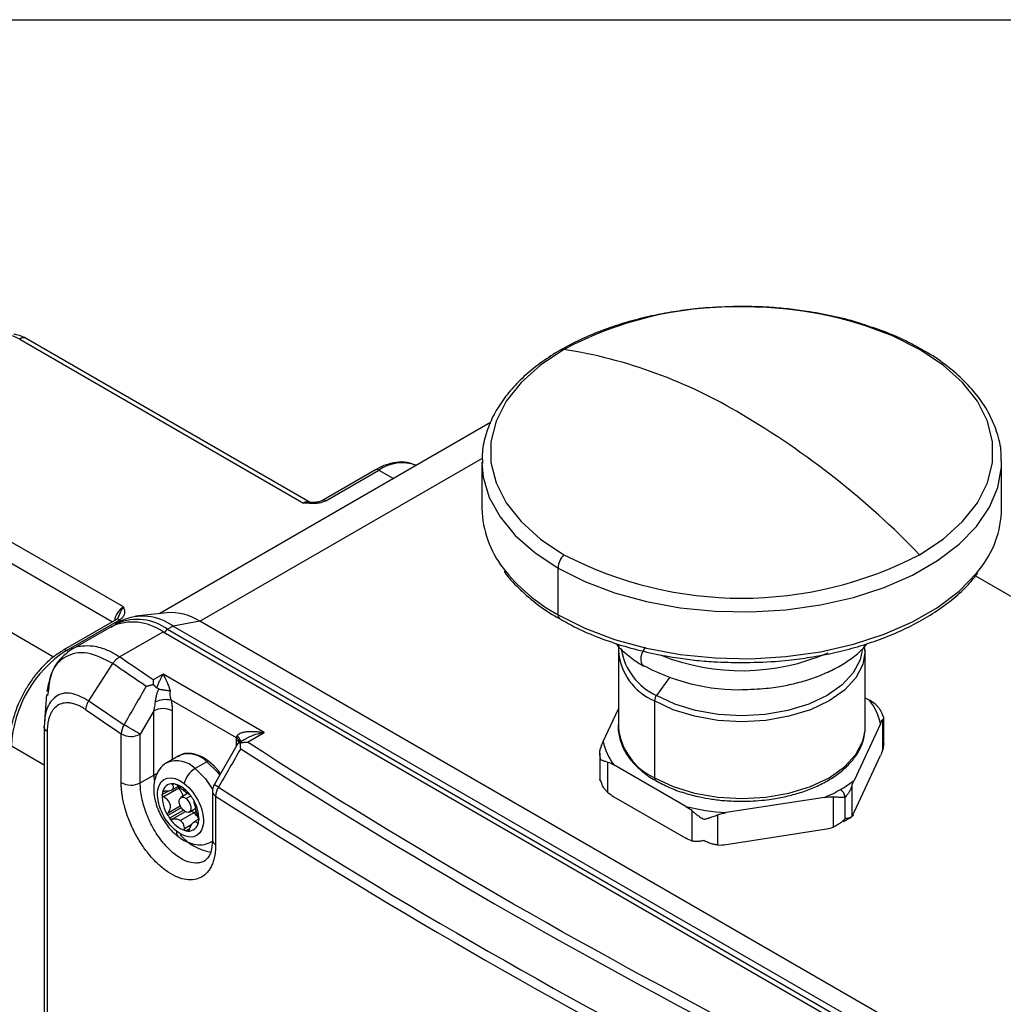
# Model space of a CAD drawing. Header units: millimetres. Extents: x 19 to 819, y 19 to 629.
# Tile 25 of 28: x 658 to 723, y 564 to 629. Entities that reach past the tile are written whole.
import ezdxf

# ---------------------------------------------------------------- set-up
doc = ezdxf.new("R2010")
doc.units = ezdxf.units.MM
doc.header["$LTSCALE"] = 3
doc.layers.add('TEXT', color=140, linetype='Continuous', lineweight=25)

msp = doc.modelspace()

# ---------------------------------------------------------------- linework, layer by layer
for p, q in [((658.262, 607.573), (676.991, 596.761)), ((677.42, 596.803), (658.69, 607.616)), ((689.331, 602.066), (667.514, 589.471)), ((665.112, 589.903), (646.383, 600.715)), ((637.059, 600.149), (660.5, 586.616)), ((645.776, 599.666), (664.38, 588.926)), ((670.142, 588.96), (688.792, 599.726)), ((688.759, 599.47), (688.759, 596.38)), ((723.045, 596.38), (723.045, 599.47)), ((681.747, 598.952), (678.24, 596.927)), ((678.454, 596.906), (681.961, 598.93)), ((681.961, 598.93), (682.93, 598.371)), ((693.78, 589.382), (693.78, 592.472)), ((721.324, 591.953), (750.45, 575.139)), ((664.844, 589.421), (664.744, 589.171)), ((667.964, 589.522), (665.892, 589.286)), ((664.647, 589.08), (661.14, 587.055)), ((661.354, 587.034), (664.861, 589.058)), ((664.29, 588.6), (661.606, 587.05)), ((664.719, 588.815), (664.268, 588.544)), ((664.954, 588.983), (664.593, 588.775)), ((664.593, 588.775), (664.696, 588.831)), ((664.745, 589.17), (664.647, 589.08)), ((668.382, 588.644), (668.021, 588.435)), ((670.142, 588.96), (668.382, 588.644)), ((668.382, 588.644), (720.506, 558.553)), ((722.266, 558.869), (670.142, 588.96)), ((664.853, 586.606), (667.718, 588.26)), ((667.718, 588.26), (719.842, 558.17)), ((668.021, 588.435), (720.145, 558.345)), ((714.02, 587.03), (713.991, 587.434)), ((661.505, 586.947), (661.354, 587.034)), ((697.759, 587.029), (697.759, 581.962)), ((714.045, 581.962), (714.045, 587.029)), ((662.825, 583.704), (664.409, 586.163)), ((667.718, 585.461), (667.078, 585.091)), ((674.385, 581.612), (667.718, 585.461)), ((701.128, 585.252), (700.273, 584.067)), ((660.034, 584.133), (659.892, 582.351)), ((660.161, 584.433), (660.094, 584.069)), ((672.57, 581.26), (668.255, 583.751)), ((700.144, 583.706), (700.144, 578.638)), ((714.045, 583.909), (714.333, 583.743)), ((667.112, 583.053), (666.216, 581.505)), ((667.112, 578.812), (667.112, 583.053)), ((668.324, 583.053), (668.324, 579.827)), ((696.755, 581.024), (697.759, 583.187)), ((659.921, 582.506), (659.88, 582.019)), ((715.049, 582.201), (713.314, 578.462)), ((715.206, 580.499), (715.206, 582.481)), ((715.264, 580.885), (715.264, 582.606)), ((659.879, 581.998), (659.879, 514.801)), ((660.075, 581.682), (660.075, 514.489)), ((664.958, 578.323), (664.958, 581.533)), ((666.216, 578.295), (666.216, 581.505)), ((673.295, 580.983), (674.385, 581.612)), ((714.037, 581.755), (714.045, 581.962)), ((672.655, 580.888), (671.088, 578.176)), ((672.567, 580.736), (672.567, 581.121)), ((673.111, 581.167), (672.692, 580.925)), ((715.264, 580.885), (715.206, 580.499)), ((657.718, 580.735), (659.879, 579.488)), ((696.539, 580.24), (696.539, 578.519)), ((668.764, 580.081), (667.976, 579.626)), ((670.619, 579.693), (669.831, 579.238)), ((671.088, 579.405), (670.745, 579.703)), ((697.041, 579.671), (697.041, 577.689)), ((702.211, 576.745), (697.47, 579.482)), ((713.314, 576.363), (715.049, 580.101)), ((666.216, 578.295), (667.112, 578.812)), ((667.112, 578.812), (667.129, 578.451)), ((668.454, 578.233), (668.344, 578.169)), ((667.665, 577.525), (668.052, 577.749)), ((667.809, 577.745), (667.689, 577.676)), ((668.759, 577.943), (667.765, 577.369)), ((668.277, 577.81), (668.734, 578.073)), ((669.336, 577.59), (668.894, 577.335)), ((669.072, 577.941), (669.173, 577.713)), ((670.973, 577.747), (670.973, 574.538)), ((713.157, 578.065), (713.157, 576.083)), ((669.239, 577.263), (669.548, 577.442)), ((671.191, 577.418), (671.191, 574.208)), ((697.47, 577.382), (702.211, 574.645)), ((711.358, 577.334), (704.882, 576.332)), ((711.944, 575.384), (711.944, 577.366)), ((712.713, 575.931), (712.713, 577.331)), ((668.925, 576.643), (668.042, 576.133)), ((668.048, 576.325), (668.846, 576.786)), ((669.058, 576.484), (668.154, 575.961)), ((669.182, 576.392), (668.326, 575.898)), ((669.748, 576.325), (668.869, 575.818)), ((669.451, 576.37), (669.879, 576.617)), ((669.899, 576.544), (669.789, 576.286)), ((702.64, 574.457), (702.64, 576.439)), ((670.074, 575.899), (669.754, 575.715)), ((669.986, 575.652), (670.053, 575.691)), ((704.296, 576.183), (704.296, 574.201)), ((669.128, 575.278), (669.617, 575.561)), ((669.223, 575.135), (669.491, 575.29)), ((669.359, 575.115), (669.43, 575.156)), ((704.882, 574.232), (711.358, 575.234)), ((670.99, 574.438), (670.953, 574.417))]:
    msp.add_line(p, q)
at = {"flags": 128}
for points in [[(717.633, 606.896), (715.844, 607.791), (714.074, 608.459)], [(694.171, 606.896), (692.621, 605.864), (691.341, 604.714), (690.358, 603.471), (689.691, 602.16), (689.354, 600.808), (689.354, 599.441), (689.691, 598.089), (690.358, 596.777), (691.341, 595.534), (692.621, 594.385), (694.171, 593.352)], [(717.633, 593.352), (719.183, 594.385), (720.462, 595.534), (721.446, 596.777), (722.113, 598.089), (722.449, 599.441), (722.449, 600.808), (722.113, 602.16), (721.446, 603.471), (720.462, 604.714), (719.183, 605.864), (717.633, 606.896)], [(688.76, 599.385), (688.849, 598.458), (689.246, 597.127), (689.954, 595.84), (690.959, 594.62), (692.242, 593.49), (693.78, 592.472)], [(693.78, 592.472), (695.543, 591.585), (697.5, 590.844), (699.613, 590.264), (701.843, 589.855), (704.149, 589.626), (706.487, 589.579), (708.815, 589.718), (711.088, 590.037), (713.264, 590.533), (715.304, 591.195), (717.168, 592.011), (718.823, 592.966), (720.236, 594.042), (721.383, 595.22), (722.241, 596.476), (722.795, 597.789), (723.035, 599.132), (723.044, 599.555)], [(693.78, 589.382), (695.543, 588.495), (697.5, 587.754), (699.613, 587.174), (701.843, 586.765), (704.149, 586.536), (706.487, 586.49), (708.815, 586.628), (711.088, 586.948), (713.264, 587.443), (715.304, 588.105), (717.168, 588.921), (718.823, 589.876), (720.236, 590.953), (721.383, 592.13), (721.563, 592.356)], [(699.519, 587.24), (699.396, 587.039), (699.304, 586.825), (699.249, 586.612), (699.235, 586.412), (699.264, 586.238), (699.332, 586.101), (699.431, 586.013)], [(714.045, 587.029), (713.888, 586.112), (713.425, 585.231), (712.672, 584.418), (711.66, 583.706), (710.426, 583.121), (709.018, 582.687), (707.49, 582.419), (705.902, 582.329), (704.313, 582.419), (702.786, 582.687), (701.378, 583.121), (700.144, 583.706)], [(713.845, 587.02), (713.709, 586.42), (713.256, 585.558), (712.52, 584.763), (711.53, 584.067), (710.324, 583.495), (708.948, 583.071), (707.455, 582.809), (705.902, 582.721), (704.349, 582.809), (702.856, 583.071), (701.479, 583.495), (700.273, 584.067)], [(699.431, 586.013), (699.435, 586.01), (699.568, 585.971)], [(666.216, 581.505), (666.117, 581.562), (665.997, 581.631), (665.862, 581.71), (665.716, 581.795), (665.565, 581.882), (665.417, 581.967), (665.276, 582.049), (665.149, 582.122)], [(700.144, 578.638), (701.378, 578.054), (702.786, 577.619), (704.313, 577.352), (705.902, 577.262), (707.49, 577.352), (709.018, 577.619), (710.426, 578.054), (711.66, 578.638), (712.672, 579.351), (713.425, 580.164), (713.888, 581.045), (714.037, 581.755)], [(670.619, 579.693), (671.312, 579.006), (671.461, 578.814)], [(667.344, 578.907), (667.242, 578.874), (667.112, 578.812)], [(669.831, 579.238), (670.525, 578.552), (671.007, 577.838)], [(669.107, 576.442), (668.963, 576.589), (668.851, 576.775), (668.789, 576.973), (668.784, 577.153), (668.839, 577.287), (668.945, 577.355), (669.085, 577.347), (669.239, 577.263)], [(669.239, 577.263), (669.382, 577.117), (669.494, 576.931), (669.557, 576.732), (669.561, 576.553), (669.506, 576.418), (669.401, 576.35), (669.26, 576.359), (669.107, 576.442)]]:
    msp.add_lwpolyline(points, dxfattribs=at)
for centre, radius, start, end in [((705.434, 585.694), 24.008, 89.34817, 117.97843), ((706.051, 583.21), 26.493, 72.37024, 90.74257), ((658.513, 607.223), 0.431, 65.69288, 125.61758), ((688.972, 574.478), 32.833, 58.96012, 80.88905), ((717.688, 606.572), 0.329, 62.29097, 99.58954), ((677.393, 554.42), 55.991, 44.0538, 59.39128), ((681.836, 598.755), 0.216, 54.38242, 114.30712), ((683.488, 596.771), 2.644, 69.67606, 125.26182), ((677.239, 596.436), 0.409, 63.07431, 127.34987), ((678.329, 596.73), 0.216, 54.39707, 114.13913), ((695.391, 596.542), 6.634, 181.39966, 217.84716), ((716.529, 596.494), 6.517, 320.58273, 358.99939), ((695.117, 592.405), 1.339, 134.97239, 177.11916), ((705.902, 615.879), 25.398, 242.49143, 297.50857), ((699.442, 599.705), 11.773, 217.90494, 241.25515), ((665.827, 588.786), 1.327, 122.63455, 170.44375), ((666.374, 585.84), 3.449, 54.38242, 114.30712), ((668.203, 585.946), 3.584, 57.22924, 93.82605), ((694.071, 589.349), 0.292, 173.49108, 237.32562), ((665.709, 585.456), 3.449, 54.38242, 114.30712), ((664.735, 588.883), 0.216, 54.38242, 114.30712), ((665.996, 585.585), 3.496, 54.60218, 111.82397), ((668.348, 587.911), 0.618, 121.95463, 151.1432), ((665.613, 580.376), 7.904, 122.60548, 177.39452), ((661.23, 586.872), 0.204, 52.61696, 117.26282), ((701.653, 587.306), 3.903, 184.04519, 247.26209), ((701.989, 587.788), 4.098, 189.88033, 245.25088), ((705.889, 600.026), 14.33, 248.27104, 293.51004), ((705.727, 597.622), 13.179, 242.13803, 273.82125), ((700.791, 583.678), 0.647, 143.07869, 177.55612), ((864.555, 877.464), 356.356, 235.52196, 235.974), ((667.9, 582.06), 1.728, 78.15766, 113.18356), ((864.481, 877.048), 356.564, 235.52196, 235.974), ((667.718, 581.883), 1.317, 62.60967, 117.39033), ((666.09, 581.492), 1.133, 146.18642, 177.91758), ((665.613, 582.656), 1.3, 239.7687, 297.65041), ((701.834, 582.369), 4.095, 185.6948, 245.62534), ((672.305, 580.631), 0.556, 36.31416, 61.93974), ((672.32, 580.809), 0.515, 20.40811, 61.06154), ((669.406, 578.522), 1.686, 43.99709, 112.37611), ((891.048, 919.278), 402.931, 237.21121, 242.79416), ((668.612, 578.055), 1.698, 44.1514, 111.16575), ((670.692, 579.604), 0.116, 61.6974, 129.58277), ((670.648, 577.903), 1.565, 121.47164, 166.95113), ((665.613, 579.446), 1.3, 239.7687, 297.65041), ((668.335, 577.591), 0.652, 86.02223, 172.47743), ((668.317, 577.349), 0.894, 77.13186, 85.96879), ((668.154, 576.81), 1.457, 50.93524, 75.6031), ((700.353, 578.615), 0.21, 173.6258, 235.81549), ((668.892, 577.405), 1.233, 167.31229, 174.44249), ((668.976, 578.127), 0.284, 194.89135, 220.42198), ((667.717, 577.059), 1.367, 39.04488, 40.31251), ((670.165, 577.922), 1.386, 175.64084, 180.08499), ((667.657, 577.01), 1.445, 16.52924, 39.04859), ((667.502, 575.953), 2.534, 34.67991, 51.69383), ((671.381, 577.781), 0.41, 184.56092, 242.31154), ((635.988, 516.908), 70.61, 59.92047, 60.19226), ((672.35, 577.376), 1.16, 146.92978, 177.95061), ((890.559, 918.435), 404.883, 237.2247, 242.78068), ((712.055, 577.301), 0.659, 2.60548, 57.39452), ((670.036, 577.421), 2.374, 177.49254, 212.85288), ((667.179, 575.703), 2.941, 31.10904, 35.10268), ((667.703, 575.935), 2.374, 357.49254, 32.85288), ((890.5, 918.042), 405.119, 237.2247, 242.78068), ((669.242, 575.686), 0.815, 51.68505, 66.80141), ((668.933, 575.3), 1.31, 29.54126, 51.52254), ((670.56, 577.653), 2.941, 211.10904, 215.10268), ((669.815, 577.006), 1.963, 212.1533, 252.4207), ((669.404, 575.765), 0.652, 266.02223, 352.47743), ((668.847, 575.951), 1.233, 347.31229, 354.44249), ((712.512, 575.904), 0.203, 300.85341, 7.56848), ((668.932, 575.003), 0.33, 163.09742, 223.97437), ((669.422, 576.007), 0.894, 257.13186, 265.96879), ((671.514, 577.211), 3.543, 221.40004, 259.48096), ((671.381, 574.571), 0.41, 184.6535, 242.30421)]:
    msp.add_arc(centre, radius, start, end)
for points, knots in [([(705.902, 609.729), (705.168, 609.714), (704.137, 609.692), (702.635, 609.551), (701.375, 609.383), (699.915, 609.107), (698.442, 608.737), (696.977, 608.267), (695.562, 607.699), (694.226, 607.037), (692.993, 606.284), (691.883, 605.446), (690.913, 604.528), (690.098, 603.533), (689.451, 602.464), (689.003, 601.324), (688.764, 600.283), (688.783, 599.626), (688.791, 599.375)], [0, 0, 0, 0, 0.082285, 0.11552, 0.170451, 0.227054, 0.28733, 0.349723, 0.413634, 0.478614, 0.54439, 0.610824, 0.677856, 0.745543, 0.814076, 0.883848, 0.955581, 1, 1, 1, 1]), ([(714.179, 608.453), (713.961, 608.529), (713.221, 608.785), (711.885, 609.107), (710.354, 609.396), (708.956, 609.575), (707.525, 609.701), (706.499, 609.718), (705.902, 609.729)], [0, 0, 0, 0, 0.087469, 0.296981, 0.498933, 0.644274, 0.793138, 1, 1, 1, 1]), ([(717.833, 606.852), (717.469, 607.057), (716.638, 607.525), (715.404, 608.058), (714.51, 608.347), (714.179, 608.453)], [0, 0, 0, 0, 0.3292821, 0.75174, 1, 1, 1, 1]), ([(658.69, 607.616), (658.542, 607.691), (658.274, 607.829), (657.992, 607.87), (657.865, 607.889)], [0, 0, 0, 0, 0.550964, 1, 1, 1, 1]), ([(723.013, 599.565), (723.018, 599.737), (723.036, 600.359), (722.785, 601.387), (722.281, 602.614), (721.551, 603.751), (720.619, 604.819), (719.482, 605.795), (718.543, 606.473), (717.944, 606.792), (717.833, 606.852)], [0, 0, 0, 0, 0.06151, 0.222414, 0.370729, 0.519821, 0.669126, 0.818077, 0.96627, 1, 1, 1, 1]), ([(684.394, 599.224), (684.265, 599.29), (683.929, 599.462), (683.29, 599.489), (682.567, 599.337), (682.045, 599.144), (681.782, 598.964), (681.748, 598.941)], [0, 0, 0, 0, 0.170286, 0.444514, 0.711215, 0.962135, 1, 1, 1, 1]), ([(678.454, 596.906), (678.363, 596.853), (678.253, 596.811), (678.016, 596.752), (677.888, 596.734), (677.503, 596.711), (677.246, 596.736), (676.991, 596.761)], [0, 0, 0, 0, 0.25, 0.25, 0.5, 0.5, 1, 1, 1, 1]), ([(677.402, 596.799), (677.368, 596.803), (677.235, 596.818), (677.095, 596.785), (676.991, 596.761)], [0, 0, 0, 0, 0.255329, 1, 1, 1, 1]), ([(678.24, 596.927), (678.165, 596.893), (678.025, 596.829), (677.729, 596.79), (677.526, 596.8), (677.403, 596.806)], [0, 0, 0, 0, 0.307974, 0.580681, 1, 1, 1, 1]), ([(690.226, 592.252), (690.234, 592.239), (690.477, 591.854), (691.15, 591.153), (692.253, 590.181), (693.195, 589.503), (693.799, 589.181), (693.919, 589.117)], [0, 0, 0, 0, 0.0101904, 0.3164783, 0.6215679, 0.9250252, 1, 1, 1, 1]), ([(705.902, 586.23), (706.639, 586.245), (707.672, 586.267), (709.177, 586.408), (710.438, 586.575), (711.899, 586.85), (713.372, 587.218), (714.836, 587.685), (716.249, 588.248), (717.582, 588.905), (718.812, 589.649), (719.914, 590.477), (720.819, 591.305), (721.275, 591.882), (721.474, 592.134)], [0, 0, 0, 0, 0.113197, 0.158777, 0.234126, 0.311741, 0.394367, 0.479867, 0.567411, 0.65638, 0.746398, 0.837278, 0.928978, 1, 1, 1, 1]), ([(665.112, 589.903), (665.043, 589.82), (664.977, 589.713), (664.871, 589.497), (664.832, 589.391), (664.796, 589.298)], [0, 0, 0, 0, 0.5, 0.5, 1, 1, 1, 1]), ([(665.112, 589.903), (665.156, 589.756), (665.198, 589.607), (665.158, 589.385), (665.128, 589.312), (665.025, 589.175), (664.952, 589.111), (664.861, 589.058)], [0, 0, 0, 0, 0.5, 0.5, 0.75, 0.75, 1, 1, 1, 1]), ([(693.919, 589.117), (694.27, 588.917), (695.084, 588.454), (696.518, 587.849), (698.145, 587.295), (699.823, 586.864), (701.373, 586.573), (702.784, 586.389), (704.24, 586.26), (705.284, 586.241), (705.902, 586.23)], [0, 0, 0, 0, 0.109976, 0.254859, 0.397148, 0.534123, 0.667872, 0.764181, 0.860539, 1, 1, 1, 1]), ([(664.853, 586.606), (664.674, 586.713), (664.252, 586.965), (663.662, 587.196), (663.008, 587.344), (662.324, 587.328), (661.814, 587.232), (661.607, 587.05), (661.606, 587.05)], [0, 0, 0, 0, 0.148196, 0.350743, 0.500226, 0.723506, 0.999086, 1, 1, 1, 1]), ([(697.593, 587.507), (697.612, 587.48), (697.832, 587.171), (698.444, 586.676), (699.05, 586.205), (699.423, 586.019), (699.432, 586.014)], [0, 0, 0, 0, 0.044519, 0.519997, 0.987305, 1, 1, 1, 1]), ([(697.805, 587.435), (697.789, 587.375), (697.752, 587.241), (697.772, 587.104), (697.784, 587.029)], [0, 0, 0, 0, 0.444225, 1, 1, 1, 1]), ([(705.902, 584.452), (706.441, 584.467), (707.199, 584.489), (708.291, 584.63), (709.197, 584.797), (710.223, 585.07), (711.226, 585.431), (712.184, 585.883), (713.055, 586.429), (713.739, 586.966), (714.065, 587.351), (714.188, 587.496)], [0, 0, 0, 0, 0.159965, 0.2248, 0.331559, 0.440998, 0.557071, 0.676791, 0.799212, 0.923762, 1, 1, 1, 1]), ([(661.141, 587.045), (660.914, 586.905), (660.487, 586.64), (659.932, 586.133), (659.452, 585.61), (659.018, 585.051), (658.757, 584.625), (658.626, 584.41)], [0, 0, 0, 0, 0.239505, 0.451025, 0.616999, 0.806294, 1, 1, 1, 1]), ([(661.606, 587.05), (661.221, 586.744), (660.426, 586.113), (660.179, 584.927), (660.052, 584.316)], [0, 0, 0, 0, 0.485265, 1, 1, 1, 1]), ([(664.409, 586.163), (663.832, 586.458), (662.68, 587.048), (661.236, 586.73), (660.329, 585.824), (660.205, 584.803), (660.161, 584.433)], [0, 0, 0, 0, 0.2808363, 0.5608896, 0.84127, 1, 1, 1, 1]), ([(664.409, 586.163), (664.423, 586.186), (664.452, 586.235), (664.507, 586.311), (664.574, 586.391), (664.656, 586.471), (664.75, 586.547), (664.818, 586.586), (664.853, 586.606)], [0, 0, 0, 0, 0.118999, 0.257979, 0.41687, 0.59487, 0.790211, 1, 1, 1, 1]), ([(667.306, 584.561), (667.319, 584.597), (667.347, 584.674), (667.393, 584.789), (667.443, 584.909), (667.508, 585.056), (667.601, 585.249), (667.675, 585.382), (667.718, 585.461)], [0, 0, 0, 0, 0.101589, 0.214015, 0.337365, 0.471708, 0.688962, 1, 1, 1, 1]), ([(667.718, 585.461), (667.737, 585.427), (667.774, 585.362), (667.826, 585.263), (667.873, 585.169), (667.914, 585.083), (667.95, 585.006), (667.994, 584.908), (668.044, 584.788), (668.1, 584.643), (668.15, 584.506), (668.18, 584.415), (668.194, 584.372)], [0, 0, 0, 0, 0.117692, 0.2244, 0.320123, 0.404866, 0.478633, 0.541429, 0.675068, 0.795923, 0.904156, 1, 1, 1, 1]), ([(666.617, 584.659), (666.647, 584.67), (666.704, 584.69), (666.789, 584.717), (666.867, 584.74), (666.938, 584.758), (667.002, 584.773), (667.042, 584.781), (667.06, 584.785)], [0, 0, 0, 0, 0.215593, 0.411606, 0.588044, 0.744914, 0.882228, 1, 1, 1, 1]), ([(667.078, 585.091), (667.076, 585.068), (667.073, 585.025), (667.07, 584.958), (667.066, 584.895), (667.063, 584.838), (667.061, 584.802), (667.06, 584.785)], [0, 0, 0, 0, 0.254775, 0.482159, 0.682153, 0.854763, 1, 1, 1, 1]), ([(658.626, 584.41), (658.44, 584.057), (658.179, 583.563), (657.905, 582.811), (657.729, 582.183), (657.609, 581.51), (657.603, 581.1), (657.601, 580.914)], [0, 0, 0, 0, 0.305258, 0.427854, 0.628511, 0.832064, 1, 1, 1, 1]), ([(662.825, 583.704), (662.44, 583.91), (661.669, 584.321), (660.685, 584.149), (660.156, 583.49), (659.945, 582.875), (659.925, 582.575), (659.921, 582.506)], [0, 0, 0, 0, 0.2748795, 0.548666, 0.8218579, 0.959219, 1, 1, 1, 1]), ([(667.22, 583.649), (667.224, 583.682), (667.232, 583.749), (667.25, 583.853), (667.271, 583.961), (667.305, 584.105), (667.355, 584.282), (667.408, 584.418), (667.434, 584.486)], [0, 0, 0, 0, 0.118212, 0.24087, 0.368184, 0.500369, 0.748944, 1, 1, 1, 1]), ([(667.434, 584.486), (667.46, 584.482), (667.512, 584.472), (667.593, 584.459), (667.673, 584.446), (667.751, 584.434), (667.845, 584.42), (667.955, 584.405), (668.079, 584.388), (668.155, 584.377), (668.194, 584.372)], [0, 0, 0, 0, 0.10239, 0.204246, 0.304853, 0.403535, 0.499689, 0.660347, 0.828122, 1, 1, 1, 1]), ([(668.194, 584.372), (668.189, 584.355), (668.18, 584.322), (668.171, 584.27), (668.167, 584.209), (668.168, 584.137), (668.179, 584.032), (668.202, 583.923), (668.231, 583.822), (668.248, 583.773), (668.255, 583.751)], [0, 0, 0, 0, 0.078893, 0.16223, 0.250428, 0.364514, 0.500043, 0.749361, 0.888649, 1, 1, 1, 1]), ([(662.633, 583.116), (662.596, 583.141), (662.522, 583.192), (662.412, 583.259), (662.302, 583.321), (662.192, 583.376), (662.083, 583.424), (661.956, 583.473), (661.814, 583.518), (661.631, 583.558), (661.43, 583.58), (661.143, 583.566), (660.817, 583.462), (660.55, 583.239), (660.378, 582.999), (660.269, 582.788), (660.183, 582.549), (660.128, 582.314), (660.095, 582.092), (660.078, 581.892), (660.076, 581.752), (660.075, 581.682)], [0, 0, 0, 0, 0.027681, 0.05532, 0.08297, 0.110687, 0.138523, 0.166534, 0.208336, 0.250151, 0.312533, 0.374765, 0.499885, 0.62421, 0.686749, 0.749363, 0.812005, 0.874391, 0.916503, 0.958305, 1, 1, 1, 1]), ([(662.633, 583.116), (662.633, 583.205), (662.65, 583.306), (662.717, 583.51), (662.766, 583.612), (662.825, 583.704)], [0, 0, 0, 0, 0.5, 0.5, 1, 1, 1, 1]), ([(667.112, 583.053), (667.129, 583.123), (667.175, 583.317), (667.202, 583.519), (667.22, 583.649)], [0, 0, 0, 0, 0.3596278, 1, 1, 1, 1]), ([(668.255, 583.751), (668.264, 583.704), (668.281, 583.608), (668.3, 583.467), (668.314, 583.327), (668.323, 583.189), (668.324, 583.098), (668.324, 583.053)], [0, 0, 0, 0, 0.19819, 0.396798, 0.596315, 0.797224, 1, 1, 1, 1]), ([(714.762, 583.436), (714.786, 583.414), (714.835, 583.367), (714.905, 583.288), (714.974, 583.198), (715.049, 583.081), (715.136, 582.917), (715.18, 582.781), (715.206, 582.702)], [0, 0, 0, 0, 0.110518, 0.230403, 0.359775, 0.498727, 0.70629, 1, 1, 1, 1]), ([(697.768, 582.191), (697.768, 582.19), (697.707, 581.9), (697.804, 581.313), (698.089, 580.482), (698.608, 579.719), (699.315, 579.051), (699.872, 578.627), (700.217, 578.454), (700.236, 578.445)], [0, 0, 0, 0, 0.000668, 0.206243, 0.405847, 0.604081, 0.798711, 0.988772, 1, 1, 1, 1]), ([(715.206, 582.702), (715.215, 582.695), (715.232, 582.681), (715.248, 582.661), (715.258, 582.642), (715.263, 582.625), (715.265, 582.601), (715.26, 582.569), (715.24, 582.527), (715.217, 582.495), (715.206, 582.481)], [0, 0, 0, 0, 0.127031, 0.240363, 0.339997, 0.425935, 0.498182, 0.682565, 0.849753, 1, 1, 1, 1]), ([(672.602, 581.393), (672.611, 581.406), (672.629, 581.434), (672.665, 581.471), (672.708, 581.507), (672.759, 581.54), (672.852, 581.587), (673.008, 581.64), (673.233, 581.68), (673.499, 581.698), (673.768, 581.693), (674.069, 581.666), (674.268, 581.632), (674.385, 581.612)], [0, 0, 0, 0, 0.029595, 0.061037, 0.094603, 0.130522, 0.168979, 0.277302, 0.406959, 0.539655, 0.69845, 0.822798, 1, 1, 1, 1]), ([(674.385, 581.612), (674.01, 581.531), (673.567, 581.434), (673.177, 581.194), (673.117, 581.157)], [0, 0, 0, 0, 0.845647, 1, 1, 1, 1]), ([(705.902, 577.08), (706.406, 577.096), (707.114, 577.117), (708.128, 577.256), (708.962, 577.42), (709.897, 577.685), (710.799, 578.031), (711.643, 578.462), (712.398, 578.973), (713.041, 579.558), (713.547, 580.215), (713.914, 580.945), (713.995, 581.467), (714.036, 581.734)], [0, 0, 0, 0, 0.123222, 0.17281, 0.254365, 0.337709, 0.425831, 0.516437, 0.608858, 0.702824, 0.798555, 0.897013, 1, 1, 1, 1]), ([(672.567, 581.121), (672.567, 581.145), (672.567, 581.192), (672.569, 581.238), (672.57, 581.26)], [0, 0, 0, 0, 0.500159, 1, 1, 1, 1]), ([(672.57, 581.26), (672.573, 581.281), (672.579, 581.325), (672.594, 581.369), (672.602, 581.393)], [0, 0, 0, 0, 0.4575507, 1, 1, 1, 1]), ([(672.837, 581.039), (672.836, 581.052), (672.831, 581.084), (672.811, 581.144), (672.768, 581.224), (672.698, 581.311), (672.633, 581.367), (672.602, 581.393)], [0, 0, 0, 0, 0.108136, 0.275692, 0.499874, 0.770006, 1, 1, 1, 1]), ([(672.658, 580.887), (672.658, 580.889), (672.663, 580.932), (672.726, 580.945), (672.8, 580.935), (672.822, 580.932)], [0, 0, 0, 0, 0.048218, 0.70962, 1, 1, 1, 1]), ([(672.843, 580.545), (672.84, 580.576), (672.832, 580.643), (672.824, 580.742), (672.82, 580.841), (672.822, 580.901), (672.822, 580.932)], [0, 0, 0, 0, 0.224937, 0.498961, 0.747939, 1, 1, 1, 1]), ([(672.822, 580.932), (672.851, 580.939), (672.914, 580.953), (673.022, 580.97), (673.151, 580.982), (673.245, 580.983), (673.295, 580.983)], [0, 0, 0, 0, 0.185512, 0.414003, 0.685496, 1, 1, 1, 1]), ([(670.745, 579.703), (670.73, 579.716), (670.579, 579.848), (670.267, 580.024), (669.816, 580.21), (669.352, 580.262), (668.954, 580.21), (668.769, 580.06), (668.703, 580.007)], [0, 0, 0, 0, 0.0220671, 0.2199779, 0.4277917, 0.6433164, 0.8733463, 1, 1, 1, 1]), ([(696.598, 579.823), (696.589, 579.858), (696.572, 579.924), (696.556, 580.017), (696.546, 580.099), (696.541, 580.17), (696.538, 580.264), (696.544, 580.378), (696.564, 580.511), (696.587, 580.589), (696.598, 580.627)], [0, 0, 0, 0, 0.127031, 0.240363, 0.339997, 0.425935, 0.498182, 0.682565, 0.849753, 1, 1, 1, 1]), ([(668.017, 579.637), (667.996, 579.63), (667.767, 579.549), (667.447, 579.182), (667.171, 578.62), (667.087, 578.027), (667.119, 577.485), (667.23, 576.968), (667.403, 576.468), (667.577, 576.14), (667.662, 575.981)], [0, 0, 0, 0, 0.016897, 0.191855, 0.358513, 0.511571, 0.644018, 0.753689, 0.88079, 1, 1, 1, 1]), ([(697.041, 579.671), (697.018, 579.677), (696.968, 579.689), (696.898, 579.708), (696.829, 579.727), (696.754, 579.75), (696.668, 579.781), (696.624, 579.808), (696.598, 579.823)], [0, 0, 0, 0, 0.110518, 0.230403, 0.359775, 0.498727, 0.70629, 1, 1, 1, 1]), ([(668.616, 575.099), (667.792, 575.737), (667.236, 576.962), (667.516, 578.704), (668.299, 578.894), (669.123, 578.257)], [0, 0, 0, 0, 0.5, 0.5, 1, 1, 1, 1]), ([(671.501, 578.909), (671.448, 578.986), (671.329, 579.163), (671.183, 579.323), (671.093, 579.4), (671.088, 579.405)], [0, 0, 0, 0, 0.421673, 0.962502, 1, 1, 1, 1]), ([(671.191, 574.208), (671.19, 574.158), (671.189, 574.058), (671.182, 573.911), (671.17, 573.769), (671.153, 573.63), (671.12, 573.427), (671.059, 573.172), (670.954, 572.883), (670.822, 572.626), (670.61, 572.332), (670.281, 572.055), (669.802, 571.886), (669.257, 571.885), (668.668, 572.052), (668.056, 572.381), (667.447, 572.858), (666.862, 573.466), (666.323, 574.182), (665.851, 574.978), (665.529, 575.684), (665.32, 576.257), (665.19, 576.687), (665.088, 577.112), (665.022, 577.483), (664.983, 577.8), (664.962, 578.067), (664.96, 578.238), (664.958, 578.323)], [0, 0, 0, 0, 0.012516, 0.025005, 0.037487, 0.049981, 0.062507, 0.093823, 0.125171, 0.156324, 0.187509, 0.250132, 0.312446, 0.374965, 0.437481, 0.499799, 0.56242, 0.624679, 0.687274, 0.749654, 0.812092, 0.843409, 0.874737, 0.905899, 0.93708, 0.958064, 0.979006, 1, 1, 1, 1]), ([(670.479, 573.153), (670.392, 573.103), (670.298, 573.065), (670.099, 573.014), (669.993, 573.002), (669.665, 573.004), (669.432, 573.056), (668.946, 573.264), (668.702, 573.416), (668.211, 573.811), (667.974, 574.049), (667.635, 574.459), (667.524, 574.605), (667.316, 574.908), (667.217, 575.065), (667.029, 575.39), (666.94, 575.559), (666.776, 575.902), (666.701, 576.076), (666.5, 576.6), (666.393, 576.959), (666.288, 577.475), (666.261, 577.644), (666.225, 577.976), (666.216, 578.139), (666.216, 578.295)], [0, 0, 0, 0, 0.0625, 0.0625, 0.125, 0.125, 0.25, 0.25, 0.375, 0.375, 0.5, 0.5, 0.5625, 0.5625, 0.625, 0.625, 0.6875, 0.6875, 0.75, 0.75, 0.875, 0.875, 0.9375, 0.9375, 1, 1, 1, 1]), ([(668.344, 578.169), (668.333, 578.191), (668.329, 578.209), (668.341, 578.236), (668.357, 578.243), (668.38, 578.241)], [0, 0, 0, 0, 0.5, 0.5, 1, 1, 1, 1]), ([(669.123, 578.257), (669.948, 577.619), (670.503, 576.394), (670.224, 574.651), (669.441, 574.462), (668.616, 575.099)], [0, 0, 0, 0, 0.5, 0.5, 1, 1, 1, 1]), ([(696.598, 578.424), (696.559, 578.449), (696.52, 578.475), (696.54, 578.518), (696.54, 578.519)], [0, 0, 0, 0, 0.988893, 1, 1, 1, 1]), ([(697.041, 577.689), (697.018, 577.711), (696.968, 577.758), (696.898, 577.838), (696.829, 577.929), (696.754, 578.046), (696.667, 578.21), (696.624, 578.344), (696.598, 578.424)], [0, 0, 0, 0, 0.110185, 0.230533, 0.36112, 0.501991, 0.707896, 1, 1, 1, 1]), ([(700.236, 578.445), (700.525, 578.29), (701.103, 577.979), (702.088, 577.625), (703.031, 577.377), (703.935, 577.214), (704.861, 577.104), (705.532, 577.089), (705.902, 577.08)], [0, 0, 0, 0, 0.185303, 0.37138, 0.548971, 0.678675, 0.82302, 1, 1, 1, 1]), ([(667.689, 577.676), (667.695, 577.701), (667.712, 577.721), (667.761, 577.745), (667.792, 577.749), (667.825, 577.745)], [0, 0, 0, 0, 0.5, 0.5, 1, 1, 1, 1]), ([(668.344, 578.169), (668.379, 578.104), (668.398, 578.042), (668.395, 577.93), (668.37, 577.88), (668.272, 577.799), (668.199, 577.77), (668.025, 577.738), (667.927, 577.735), (667.825, 577.745)], [0, 0, 0, 0, 0.25, 0.25, 0.5, 0.5, 0.75, 0.75, 1, 1, 1, 1]), ([(669.173, 577.713), (669.096, 577.772), (669.011, 577.838), (668.842, 577.976), (668.759, 578.047), (668.683, 578.119)], [0, 0, 0, 0, 0.5, 0.5, 1, 1, 1, 1]), ([(669.485, 577.499), (669.456, 577.508), (669.418, 577.531), (669.315, 577.603), (669.25, 577.653), (669.173, 577.713)], [0, 0, 0, 0, 0.5, 0.5, 1, 1, 1, 1]), ([(671.087, 578.176), (671.041, 578.074), (670.977, 577.937), (670.975, 577.788), (670.975, 577.749)], [0, 0, 0, 0, 0.739407, 1, 1, 1, 1]), ([(713.157, 578.065), (713.147, 578.038), (713.127, 577.982), (713.089, 577.892), (713.041, 577.794), (712.974, 577.675), (712.871, 577.516), (712.771, 577.399), (712.713, 577.331)], [0, 0, 0, 0, 0.110518, 0.230403, 0.359775, 0.498727, 0.70629, 1, 1, 1, 1]), ([(667.765, 577.369), (667.734, 577.387), (667.707, 577.411), (667.671, 577.466), (667.662, 577.497), (667.665, 577.525)], [0, 0, 0, 0, 0.5, 0.5, 1, 1, 1, 1]), ([(667.765, 577.369), (667.86, 577.313), (667.946, 577.245), (668.088, 577.085), (668.142, 576.991), (668.196, 576.794), (668.195, 576.69), (668.15, 576.495), (668.106, 576.405), (668.048, 576.325)], [0, 0, 0, 0, 0.25, 0.25, 0.5, 0.5, 0.75, 0.75, 1, 1, 1, 1]), ([(669.697, 577.223), (669.716, 577.192), (669.732, 577.161), (669.755, 577.107), (669.761, 577.086), (669.763, 577.072)], [0, 0, 0, 0, 0.5, 0.5, 1, 1, 1, 1]), ([(670.046, 576.028), (670.015, 576.121), (669.986, 576.221), (669.928, 576.431), (669.9, 576.54), (669.847, 576.737), (669.821, 576.826), (669.782, 576.972), (669.768, 577.029), (669.763, 577.072)], [0, 0, 0, 0, 0.25, 0.25, 0.5, 0.5, 0.75, 0.75, 1, 1, 1, 1]), ([(712.713, 577.331), (712.686, 577.329), (712.635, 577.327), (712.558, 577.327), (712.487, 577.328), (712.423, 577.331), (712.337, 577.335), (712.224, 577.343), (712.083, 577.354), (711.989, 577.362), (711.944, 577.366)], [0, 0, 0, 0, 0.127031, 0.240363, 0.339997, 0.425935, 0.498182, 0.682565, 0.849753, 1, 1, 1, 1]), ([(668.042, 576.133), (668.023, 576.164), (668.015, 576.199), (668.017, 576.268), (668.029, 576.299), (668.048, 576.325)], [0, 0, 0, 0, 0.5, 0.5, 1, 1, 1, 1]), ([(702.64, 576.439), (702.665, 576.417), (702.716, 576.371), (702.801, 576.3), (702.897, 576.224), (703.018, 576.134), (703.187, 576.018), (703.327, 575.938), (703.409, 575.891)], [0, 0, 0, 0, 0.110185, 0.230533, 0.36112, 0.501991, 0.707896, 1, 1, 1, 1]), ([(667.662, 575.981), (667.835, 575.719), (668.074, 575.356), (668.444, 574.975), (668.617, 574.845), (668.701, 574.782)], [0, 0, 0, 0, 0.571497, 0.792462, 1, 1, 1, 1]), ([(668.326, 575.898), (668.296, 575.889), (668.264, 575.889), (668.203, 575.911), (668.174, 575.932), (668.154, 575.961)], [0, 0, 0, 0, 0.5, 0.5, 1, 1, 1, 1]), ([(668.326, 575.898), (668.418, 575.926), (668.513, 575.936), (668.701, 575.912), (668.792, 575.878), (668.869, 575.818)], [0, 0, 0, 0, 0.5, 0.5, 1, 1, 1, 1]), ([(668.869, 575.818), (668.946, 575.759), (669.005, 575.677), (669.09, 575.491), (669.116, 575.386), (669.128, 575.278)], [0, 0, 0, 0, 0.5, 0.5, 1, 1, 1, 1]), ([(669.467, 575.228), (669.495, 575.33), (669.533, 575.424), (669.622, 575.586), (669.672, 575.651), (669.77, 575.731), (669.818, 575.746), (669.906, 575.729), (669.947, 575.699), (669.986, 575.652)], [0, 0, 0, 0, 0.25, 0.25, 0.5, 0.5, 0.75, 0.75, 1, 1, 1, 1]), ([(670.05, 575.68), (670.045, 575.655), (670.035, 575.639), (670.011, 575.63), (669.998, 575.636), (669.986, 575.652)], [0, 0, 0, 0, 0.5, 0.5, 1, 1, 1, 1]), ([(670.046, 576.028), (670.056, 575.998), (670.065, 575.963), (670.076, 575.894), (670.077, 575.859), (670.075, 575.831)], [0, 0, 0, 0, 0.5, 0.5, 1, 1, 1, 1]), ([(703.409, 575.891), (703.445, 575.9), (703.514, 575.917), (703.614, 575.944), (703.702, 575.97), (703.779, 575.994), (703.88, 576.028), (704.007, 576.072), (704.157, 576.128), (704.252, 576.165), (704.296, 576.183)], [0, 0, 0, 0, 0.128076, 0.242267, 0.342552, 0.428937, 0.501446, 0.685573, 0.851711, 1, 1, 1, 1]), ([(712.713, 575.931), (712.686, 575.902), (712.635, 575.847), (712.557, 575.773), (712.485, 575.711), (712.421, 575.66), (712.334, 575.594), (712.222, 575.519), (712.082, 575.441), (711.988, 575.402), (711.944, 575.384)], [0, 0, 0, 0, 0.128076, 0.242267, 0.342552, 0.428937, 0.501446, 0.685573, 0.851711, 1, 1, 1, 1]), ([(712.61, 575.743), (712.793, 575.841), (713.039, 575.973), (713.238, 576.132), (713.289, 576.173)], [0, 0, 0, 0, 0.742006, 1, 1, 1, 1]), ([(713.157, 576.083), (713.147, 576.073), (713.127, 576.05), (713.089, 576.021), (713.041, 575.995), (712.973, 575.969), (712.87, 575.943), (712.771, 575.936), (712.713, 575.931)], [0, 0, 0, 0, 0.110185, 0.230533, 0.36112, 0.501991, 0.707896, 1, 1, 1, 1]), ([(669.223, 575.135), (669.198, 575.14), (669.176, 575.158), (669.143, 575.21), (669.132, 575.243), (669.128, 575.278)], [0, 0, 0, 0, 0.5, 0.5, 1, 1, 1, 1]), ([(669.467, 575.228), (669.458, 575.195), (669.443, 575.165), (669.405, 575.125), (669.382, 575.113), (669.359, 575.115)], [0, 0, 0, 0, 0.5, 0.5, 1, 1, 1, 1]), ([(668.701, 574.782), (668.763, 574.731), (668.969, 574.561), (669.367, 574.36), (669.89, 574.209), (670.444, 574.198), (670.775, 574.347), (670.935, 574.419)], [0, 0, 0, 0, 0.091488, 0.308055, 0.538439, 0.776602, 1, 1, 1, 1]), ([(670.973, 574.538), (670.951, 574.202), (670.907, 573.543), (670.621, 573.282), (670.481, 573.154)], [0, 0, 0, 0, 0.509195, 1, 1, 1, 1]), ([(703.409, 574.492), (703.373, 574.484), (703.304, 574.469), (703.21, 574.452), (703.129, 574.441), (703.06, 574.434), (702.971, 574.427), (702.864, 574.426), (702.744, 574.434), (702.674, 574.45), (702.64, 574.457)], [0, 0, 0, 0, 0.128076, 0.242267, 0.342552, 0.428937, 0.501446, 0.685573, 0.851711, 1, 1, 1, 1]), ([(704.296, 574.201), (704.263, 574.204), (704.194, 574.211), (704.085, 574.231), (703.968, 574.26), (703.825, 574.304), (703.635, 574.376), (703.493, 574.449), (703.409, 574.492)], [0, 0, 0, 0, 0.110185, 0.230533, 0.36112, 0.501991, 0.707896, 1, 1, 1, 1])]:
    msp.add_open_spline(points, degree=3, knots=knots)
for points in [[(658.262, 607.573), (658.025, 607.711), (657.784, 607.795), (657.566, 607.817)], [(666.617, 584.659), (665.878, 585.159), (665.142, 585.66), (664.409, 586.163)], [(667.078, 585.091), (666.333, 585.595), (665.591, 586.099), (664.853, 586.606)], [(667.06, 584.785), (667.146, 584.716), (667.228, 584.642), (667.306, 584.561)], [(665.149, 582.122), (665.638, 582.968), (666.128, 583.814), (666.617, 584.659)], [(667.434, 584.486), (667.385, 584.495), (667.342, 584.524), (667.306, 584.561)], [(715.049, 582.201), (714.946, 582.733), (714.705, 583.253), (714.333, 583.743)], [(714.762, 583.436), (714.622, 583.563), (714.478, 583.659), (714.333, 583.743)], [(715.049, 582.201), (715.102, 582.315), (715.154, 582.415), (715.206, 582.481)], [(660.075, 581.682), (659.941, 581.775), (659.87, 581.898), (659.88, 582.019)], [(707.236, 561.389), (695.288, 567.551), (683.97, 574.086), (673.295, 580.983)], [(696.755, 581.024), (696.702, 580.91), (696.649, 580.783), (696.598, 580.627)], [(696.755, 581.024), (696.858, 580.492), (697.099, 579.972), (697.47, 579.482)], [(672.843, 580.545), (672.355, 579.7), (671.866, 578.855), (671.378, 578.009)], [(715.206, 580.499), (715.154, 580.343), (715.102, 580.216), (715.049, 580.101)], [(697.041, 579.671), (697.182, 579.635), (697.325, 579.566), (697.47, 579.482)], [(668.517, 578.221), (668.535, 578.217), (668.556, 578.208), (668.578, 578.196)], [(668.578, 578.196), (668.615, 578.176), (668.652, 578.148), (668.683, 578.119)], [(712.41, 577.856), (712.737, 578.044), (713.039, 578.247), (713.314, 578.462)], [(713.157, 578.065), (713.208, 578.221), (713.26, 578.348), (713.314, 578.462)], [(697.041, 577.689), (697.182, 577.562), (697.325, 577.466), (697.47, 577.382)], [(711.358, 577.334), (711.731, 577.492), (712.082, 577.667), (712.41, 577.856)], [(669.485, 577.499), (669.496, 577.495), (669.516, 577.48), (669.54, 577.452)], [(669.54, 577.452), (669.555, 577.436), (669.57, 577.416), (669.585, 577.394)], [(711.358, 577.334), (711.556, 577.364), (711.753, 577.381), (711.944, 577.366)], [(702.211, 576.745), (703.06, 576.531), (703.961, 576.391), (704.882, 576.332)], [(702.211, 576.745), (702.356, 576.661), (702.5, 576.565), (702.64, 576.439)], [(704.296, 576.183), (704.488, 576.258), (704.684, 576.301), (704.882, 576.332)], [(713.157, 576.083), (713.208, 576.149), (713.26, 576.248), (713.314, 576.363)], [(711.358, 575.234), (711.556, 575.265), (711.753, 575.309), (711.944, 575.384)], [(702.64, 574.457), (702.5, 574.492), (702.356, 574.562), (702.211, 574.645)], [(704.296, 574.201), (704.488, 574.185), (704.684, 574.202), (704.882, 574.232)]]:
    msp.add_open_spline(points, degree=3)
at = {"layer": 'TEXT'}
msp.add_line((19.05, 628.65), (819.15, 628.65), dxfattribs=at)

doc.saveas('drawing.dxf')
